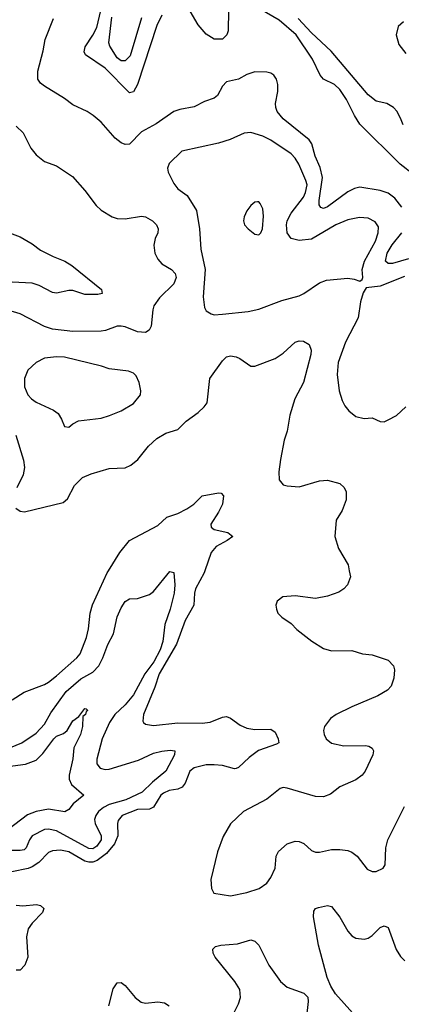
# Model space of a CAD drawing. Header units: inches. Extents: x 1552611 to 1694776, y 811966 to 917215.
# Tile 214 of 256: x 1582128 to 1584014, y 887857 to 892724. Entities that reach past the tile are written whole.
import ezdxf

# ---------------------------------------------------------------- set-up
doc = ezdxf.new("R2010")
doc.units = ezdxf.units.IN
doc.header["$MEASUREMENT"] = 0
doc.layers.add('B5888', color=7, linetype='Continuous')
doc.layers.add('B5889', color=7, linetype='Continuous')

msp = doc.modelspace()

# ---------------------------------------------------------------- linework, layer by layer
at = {"layer": 'B5888', "color": 5}
for points, elevation in [([(1582062.1, 889117.9), (1582138.3, 889150), (1582210, 889198), (1582250, 889241), (1582282.2, 889297.8), (1582357.5, 889402.5), (1582430, 889466.6), (1582490, 889499.6), (1582518.9, 889530), (1582539.4, 889570), (1582563.6, 889636.4), (1582591.1, 889688.9), (1582610, 889772), (1582630, 889817.1), (1582650, 889848.4), (1582670, 889861.6), (1582710, 889863.8), (1582770, 889883.1), (1582790, 889898.3), (1582870, 889997.1), (1582890, 889990.8), (1582895.3, 889930), (1582891.6, 889890), (1582871.1, 889810), (1582845.6, 889734.4), (1582835.3, 889650), (1582821.9, 889610), (1582790.6, 889550), (1582746, 889490), (1582690, 889386.8), (1582650, 889337.3), (1582598.8, 889290), (1582571.1, 889250), (1582534.8, 889170), (1582508.7, 889068.7), (1582510, 889044.9), (1582525.1, 889025.1), (1582550, 889017.6), (1582570, 889019.3), (1582715.8, 889064.2), (1582790, 889098), (1582830, 889108.2), (1582872.5, 889112.5), (1582894.8, 889110), (1582893.7, 889090), (1582850.2, 889010), (1582784.3, 888955.7), (1582733.6, 888906.4), (1582652, 888868), (1582570, 888844.9), (1582542.4, 888830), (1582518.2, 888810), (1582503.6, 888790), (1582498.3, 888770), (1582501.8, 888750), (1582531.4, 888690), (1582530.9, 888670), (1582510, 888638.2), (1582490, 888626.1), (1582470, 888627.7), (1582310, 888714.8), (1582270, 888723.4), (1582250, 888720.8), (1582190.1, 888689.9), (1582175.8, 888670), (1582159.1, 888630), (1582150, 888620.9), (1582130, 888616.6), (1582070, 888617.6)], 860), ([(1583042.6, 890000), (1583039.2, 889990), (1582997.6, 889910), (1582992, 889890), (1582988.8, 889830), (1582946.1, 889753.9), (1582902.5, 889637.5), (1582817, 889490), (1582795.9, 889424.1), (1582740.2, 889290), (1582737.1, 889257.1), (1582739.1, 889250), (1582750, 889242.4), (1582790, 889234.9), (1582910, 889248.2), (1583030, 889247), (1583070, 889252.1), (1583130, 889276.5), (1583150, 889280.2), (1583170, 889271.7), (1583217.3, 889237.3), (1583250, 889221.6), (1583290, 889216), (1583370, 889217.4), (1583390, 889203), (1583406, 889170), (1583408.5, 889150), (1583397.8, 889142.2), (1583308.5, 889111.5), (1583262.7, 889077.3), (1583210, 889026.8), (1583197.8, 889022.2), (1583190, 889020.2), (1583130, 889037.9), (1583090, 889041.5), (1583050, 889040.3), (1582990, 889025.6), (1582969.5, 889010), (1582945.3, 888950), (1582930.9, 888930), (1582910, 888921.3), (1582866.3, 888913.7), (1582839.1, 888900.9), (1582825.6, 888890), (1582789, 888831), (1582770, 888821.9), (1582710, 888820.1), (1582634, 888790), (1582614.5, 888765.5), (1582610.8, 888750), (1582613.4, 888690), (1582596.4, 888650), (1582557, 888603), (1582511.6, 888568.4), (1582490, 888559.9), (1582470, 888559.1), (1582450, 888564.9), (1582370, 888609.9), (1582330, 888618.2), (1582290, 888616.1), (1582270, 888607.4), (1582222.3, 888557.7), (1582190, 888536.2), (1582170, 888527.7), (1582088.6, 888511.4)], 880), ([(1582090, 889362.3), (1582150, 889399.6), (1582250, 889438.3), (1582270, 889450.2), (1582310, 889480.2), (1582409.8, 889570), (1582426.3, 889590), (1582458.1, 889670), (1582467.6, 889712.4), (1582476.3, 889790), (1582487.7, 889832.3), (1582561.1, 889990), (1582567.2, 890000)], 880), ([(1583757.1, 890000), (1583762.6, 889970), (1583748.5, 889930), (1583730.5, 889910), (1583705.4, 889894.6), (1583650, 889875.1), (1583590, 889863.5), (1583490, 889875.8), (1583428.7, 889871.3), (1583401, 889850), (1583394.8, 889830), (1583397.3, 889810), (1583404, 889790), (1583424, 889770), (1583470, 889739.1), (1583498, 889710), (1583571.4, 889651.4), (1583630, 889616.4), (1583670, 889604.4), (1583770, 889605.5), (1583822, 889590), (1583870, 889585.3), (1583950, 889558), (1583975.8, 889530), (1583980.3, 889510), (1583977.7, 889470), (1583964.6, 889430), (1583946.7, 889410), (1583898.8, 889381.2), (1583770, 889328.2), (1583693.1, 889290), (1583664.9, 889270), (1583634, 889230), (1583630.2, 889210), (1583632.9, 889190), (1583642.3, 889170), (1583670, 889147.8), (1583730, 889134.2), (1583836.8, 889136.8), (1583853.8, 889133.8), (1583870, 889123.7), (1583877.5, 889110), (1583874.2, 889090), (1583835.5, 889010), (1583820.2, 888990), (1583790, 888966.8), (1583710, 888932.3), (1583663.6, 888896.4), (1583630, 888882.3), (1583590, 888884.6), (1583450, 888926), (1583430, 888928), (1583416.1, 888923.9), (1583349.3, 888870.7), (1583234.6, 888810), (1583170.2, 888749.8), (1583132.9, 888687.1), (1583104.9, 888610), (1583073.2, 888473.2), (1583075.5, 888430), (1583087.1, 888407.1), (1583170, 888393.6), (1583250, 888409.4), (1583311.6, 888430), (1583350, 888456.5), (1583370, 888483.6), (1583390.9, 888530), (1583396.1, 888590), (1583407, 888613), (1583449.9, 888650.1), (1583490, 888663.3), (1583510, 888661.4), (1583532.4, 888652.4), (1583570, 888617.7), (1583590, 888608.3), (1583610, 888608.3), (1583670, 888621.5), (1583710, 888622.6), (1583750, 888617.3), (1583770, 888609.3), (1583796.9, 888590), (1583844.7, 888524.7), (1583870, 888514), (1583890, 888514.2), (1583925.4, 888530), (1583934.2, 888545.8), (1583938, 888630), (1583946.9, 888670), (1584030, 888834.6)], 920), ([(1582070, 889032.1), (1582156.4, 889043.6), (1582210, 889064.3), (1582243.1, 889096.9), (1582297, 889170), (1582310, 889181.7), (1582343.8, 889196.2), (1582363, 889210), (1582390, 889258), (1582419.7, 889280.3), (1582450, 889318.8), (1582456.8, 889316.8), (1582464.7, 889310), (1582455.9, 889304.1), (1582452.4, 889290), (1582440.7, 889279.3), (1582438.2, 889230), (1582428.2, 889190), (1582395.8, 889124.2), (1582390.1, 889070), (1582372.5, 888990), (1582372.8, 888970), (1582384.3, 888944.3), (1582444.9, 888890), (1582392.4, 888847.6), (1582370, 888819.5), (1582351.5, 888808.5), (1582270, 888821.1), (1582210, 888809.9), (1582166.9, 888793.1), (1582070, 888719)], 840), ([(1582110, 888346.3), (1582143.7, 888343.7), (1582210.4, 888350.4), (1582230, 888345), (1582247.6, 888330), (1582240.5, 888310), (1582190, 888258.5), (1582170.1, 888229.9), (1582160.9, 888190), (1582167.6, 888090), (1582153, 888050), (1582130, 888025.1), (1582110, 888025.6)], 880), ([(1583801.9, 887781.9), (1583689.5, 887909.5), (1583666.4, 887946.4), (1583647.2, 887990), (1583604.2, 888150), (1583579.5, 888290), (1583582.4, 888317.6), (1583589.9, 888330.1), (1583604.3, 888335.7), (1583650, 888346.2), (1583670, 888340.2), (1583710, 888287), (1583750, 888218.5), (1583770, 888195.8), (1583790, 888184.3), (1583830, 888179.6), (1583850, 888184.5), (1583870, 888196.8), (1583910, 888236.3), (1583930, 888244.9), (1583950, 888236.5), (1583988.7, 888128.7), (1584010, 888092.8), (1584032.5, 888072.5)], 880), ([(1583184.5, 887810), (1583210, 887859.1), (1583219.5, 887890), (1583216.4, 887930), (1583191.8, 887970), (1583094.5, 888090), (1583084, 888110), (1583083.1, 888130), (1583096.6, 888143.4), (1583122, 888150), (1583204.8, 888155.2), (1583270, 888175.7), (1583290, 888169.3), (1583310.1, 888150), (1583359.7, 888050), (1583417, 887970), (1583450, 887942.1), (1583532, 887912), (1583552.2, 887892.2), (1583554.4, 887870), (1583543.2, 887783.2)], 880), ([(1582568.4, 887850), (1582590, 887934), (1582610, 887962.4), (1582630, 887964.9), (1582650, 887950.2), (1582698.4, 887890), (1582727.9, 887867.9), (1582750, 887861.9), (1582810, 887868.4), (1582843.9, 887863.9), (1582866.7, 887850)], 880)]:
    msp.add_lwpolyline(points, dxfattribs=dict(at, elevation=elevation))
at = {"layer": 'B5889', "color": 5}
for points, elevation in [([(1582830, 892746.8), (1582805.1, 892694.9), (1582710, 892403.2), (1582690, 892368.4), (1582670, 892363.1), (1582550, 892485.2), (1582453.6, 892550), (1582445.9, 892565.9), (1582451, 892590), (1582490, 892647.8), (1582510, 892686.4), (1582528.3, 892770)], 880), ([(1582730, 892733.8), (1582674.3, 892545.7), (1582650, 892521.7), (1582630, 892521.2), (1582610, 892535.5), (1582572.9, 892592.9), (1582568.8, 892610), (1582583, 892737)], 860), ([(1583160.1, 892770), (1583158.1, 892670), (1583151.3, 892648.7), (1583130, 892628.5), (1583090, 892627.7), (1583050, 892652.5), (1583010, 892699.4), (1582970, 892766.4)], 880), ([(1584076.9, 891956.9), (1584009.3, 892010), (1583810, 892207.7), (1583783.4, 892250), (1583743.4, 892330), (1583710, 892379.1), (1583683.3, 892403.3), (1583630.4, 892430.4), (1583613, 892450), (1583576.1, 892530), (1583494.4, 892650), (1583410, 892722.6), (1583316.3, 892776.3)], 880), ([(1584017.4, 891797.4), (1583982.2, 891842.2), (1583950, 891866), (1583910, 891879.2), (1583810, 891895.8), (1583782.6, 891890), (1583750, 891873.5), (1583650, 891798.4), (1583630, 891790.7), (1583616.2, 891796.2), (1583608.9, 891808.9), (1583608.6, 891830), (1583624.5, 891944.5), (1583613.8, 891993.8), (1583588.8, 892050), (1583571.3, 892110), (1583558.9, 892130), (1583430, 892235), (1583400.7, 892270), (1583393.5, 892290), (1583392.4, 892310), (1583404.7, 892370), (1583404, 892404), (1583397.3, 892430), (1583384.7, 892450), (1583370, 892460.4), (1583350, 892465.3), (1583290, 892466), (1583250, 892453.2), (1583210, 892429.8), (1583150, 892416.5), (1583130, 892395.1), (1583105, 892350), (1583090, 892336.7), (1583040.7, 892319.3), (1582990, 892293.2), (1582919.3, 892280.7), (1582890.4, 892270), (1582802.4, 892210), (1582730.2, 892170), (1582670, 892108.5), (1582650, 892107.1), (1582630, 892116), (1582599.2, 892139.2), (1582530, 892218), (1582491.1, 892250), (1582461.3, 892270), (1582390, 892304.2), (1582350, 892334.6), (1582250, 892395.9), (1582230.5, 892410.5), (1582218.2, 892430), (1582217.5, 892470), (1582244, 892570), (1582253.6, 892626.4), (1582295.2, 892730)], 920), ([(1584024, 892204), (1584014, 892230), (1583993.1, 892270), (1583976, 892290), (1583942.7, 892310), (1583890, 892322), (1583850, 892352.9), (1583668.1, 892568.1), (1583570, 892658.9), (1583504.2, 892730)], 860), ([(1584025.5, 892714.5), (1583998.9, 892690), (1583989.6, 892650), (1584002.2, 892602.2), (1584037, 892557)], 860), ([(1582110, 892198.7), (1582145.6, 892165.6), (1582183.1, 892090), (1582210, 892055.8), (1582250, 892023.1), (1582310, 892002), (1582389.2, 891949.2), (1582450, 891880.3), (1582505.4, 891805.4), (1582530, 891782.4), (1582585.5, 891750), (1582610, 891740.8), (1582650, 891740.6), (1582730, 891752.6), (1582750.1, 891750.1), (1582783.7, 891730), (1582804.2, 891710), (1582812.4, 891690), (1582810.2, 891670), (1582798, 891642), (1582791, 891610), (1582795.3, 891570), (1582810, 891540.8), (1582830, 891517.8), (1582877.7, 891490), (1582896.3, 891470), (1582900.9, 891450), (1582890, 891419.2), (1582819.7, 891350), (1582791.7, 891310), (1582785.5, 891290), (1582777.9, 891210), (1582768.6, 891190), (1582750, 891177.5), (1582710, 891181.3), (1582650, 891205.6), (1582630, 891209.3), (1582610, 891208.5), (1582552.8, 891187.2), (1582530, 891184.5), (1582390, 891183.2), (1582290, 891194), (1582250, 891208.2), (1582130, 891270.5), (1582070, 891288.8)], 920), ([(1582043.1, 891683.1), (1582130.1, 891650.1), (1582190, 891617.1), (1582230, 891585), (1582293, 891553), (1582350.6, 891530.6), (1582385.7, 891510), (1582531.7, 891390), (1582535.3, 891370), (1582514.2, 891365.8), (1582450, 891366.5), (1582390, 891385.7), (1582370, 891385.9), (1582310, 891372.3), (1582290, 891375.7), (1582224.2, 891410), (1582190, 891421.6), (1581990, 891432.2)], 880), ([(1584050, 891541.9), (1583970, 891519.7), (1583950, 891518.5), (1583935.7, 891530), (1583944, 891570), (1583969, 891611), (1584017.6, 891670)], 920), ([(1584030, 891454.5), (1583910, 891407.6), (1583841.1, 891398.9), (1583826, 891374), (1583812, 891330), (1583801.3, 891250), (1583738.4, 891130), (1583702.6, 891030), (1583697.7, 890970), (1583707.4, 890890), (1583721.8, 890841.8), (1583735.4, 890815.4), (1583755.5, 890790), (1583790, 890762.4), (1583830, 890752.4), (1583870, 890755.5), (1583910, 890738.4), (1583930, 890737.1), (1583950, 890745.5), (1583990, 890768.2), (1584036.2, 890810)], 940), ([(1582108.2, 890310), (1582130, 890294.9), (1582152.2, 890292.2), (1582342.2, 890337.8), (1582364.5, 890355.5), (1582398.7, 890421.3), (1582438.4, 890461.6), (1582480.9, 890479.1), (1582570, 890505.5), (1582650, 890509.2), (1582677.6, 890522.4), (1582711.1, 890550), (1582764.4, 890615.6), (1582805.4, 890654.6), (1582850, 890680.7), (1582910, 890699.2), (1582950, 890740.3), (1583010, 890782.6), (1583039.7, 890810), (1583054.2, 890830), (1583067.3, 890950), (1583130, 891038.5), (1583150, 891056.9), (1583170, 891062.5), (1583197.6, 891057.6), (1583216, 891050), (1583270, 891011.5), (1583290, 891011.4), (1583391.3, 891050), (1583430, 891076.2), (1583490, 891130.2), (1583510, 891136.5), (1583530, 891135.6), (1583558.4, 891118.4), (1583569.2, 891090), (1583566.8, 891070), (1583531.3, 890930), (1583488.6, 890850), (1583463.9, 890770), (1583450.2, 890690), (1583434.6, 890645.4), (1583416.5, 890550), (1583408.2, 890490), (1583410.2, 890450.2), (1583430, 890425.3), (1583450, 890419.6), (1583510, 890414.7), (1583610, 890445.5), (1583650, 890448.4), (1583710, 890431.6), (1583731.9, 890411.9), (1583740.9, 890390), (1583741.1, 890350), (1583722, 890298), (1583692.7, 890250), (1583685.3, 890170), (1583703.6, 890110), (1583751.5, 890030), (1583757.1, 890000)], 920), ([(1582108.7, 890670), (1582147.5, 890547.5), (1582151.8, 890510), (1582145.4, 890474.6), (1582113.1, 890410)], 920), ([(1582567.2, 890000), (1582622.1, 890090), (1582670, 890149.2), (1582810, 890224), (1582854.9, 890265.1), (1582910, 890282.6), (1582954.2, 890305.8), (1582988.9, 890330), (1583030, 890370.2), (1583110, 890384.9), (1583123.4, 890383.4), (1583135.6, 890370), (1583130.8, 890330), (1583111, 890289), (1583072.3, 890230), (1583074.9, 890214.9), (1583090, 890204.3), (1583157.1, 890190), (1583181.1, 890170), (1583153.8, 890150), (1583099.3, 890120.7), (1583073.6, 890090), (1583042.6, 890000)], 880)]:
    msp.add_lwpolyline(points, dxfattribs=dict(at, elevation=elevation))
for points, elevation in [([(1583270, 892166.2), (1583237.1, 892162.9), (1583167.5, 892132.5), (1583110, 892114.2), (1582930, 892074.2), (1582867.2, 892012.8), (1582858.5, 891990), (1582861.8, 891970), (1582890, 891914.9), (1582910, 891888.9), (1582955.8, 891855.8), (1583001.4, 891781.4), (1583016.2, 891690), (1583024, 891590), (1583044.6, 891490), (1583034.4, 891354.4), (1583041.6, 891301.6), (1583050, 891285.5), (1583074.8, 891270), (1583090, 891265.5), (1583130, 891269.1), (1583258, 891282), (1583310, 891293.4), (1583423.1, 891336.9), (1583510, 891359.7), (1583532.6, 891370), (1583610, 891423.1), (1583643.9, 891436.1), (1583750, 891446.7), (1583782, 891442), (1583810, 891431.3), (1583820.4, 891439.6), (1583824, 891450), (1583821.3, 891490), (1583832.2, 891530), (1583886.5, 891630), (1583900.7, 891670), (1583900.9, 891700.9), (1583885.5, 891725.5), (1583850, 891743.5), (1583807.2, 891747.2), (1583750, 891735), (1583690, 891709.8), (1583570, 891639.3), (1583510, 891632), (1583470, 891643.1), (1583449.9, 891670), (1583446.4, 891710), (1583449.9, 891730), (1583470, 891767.7), (1583530, 891847.6), (1583541, 891870), (1583548.5, 891908.5), (1583543, 891930), (1583507.6, 892010), (1583490, 892039.8), (1583470, 892061.7), (1583370, 892129.1), (1583330, 892148.2)], 940), ([(1583304, 891824), (1583290, 891822.7), (1583270, 891806), (1583250, 891779.3), (1583237, 891750), (1583234.6, 891730), (1583239.6, 891710), (1583256.5, 891690), (1583290, 891663.5), (1583310, 891660.7), (1583320.4, 891670), (1583328.7, 891690), (1583333, 891753), (1583329.5, 891790), (1583316.2, 891816.2), (1583310, 891824)], 960), ([(1582310, 891057.1), (1582250, 891050.8), (1582210, 891029.7), (1582168.4, 890991.6), (1582151.6, 890950), (1582151.6, 890910), (1582168.8, 890870), (1582187, 890850), (1582210, 890834), (1582294.7, 890794.7), (1582317.3, 890777.3), (1582334.9, 890750), (1582350, 890713.4), (1582370, 890710.5), (1582390, 890726.4), (1582418.6, 890741.4), (1582530, 890753.7), (1582572.5, 890767.5), (1582630, 890790.4), (1582690, 890826.7), (1582724.5, 890870), (1582727, 890890), (1582718.4, 890930), (1582703.3, 890963.3), (1582690, 890977.2), (1582666.3, 890986.3), (1582570, 890997.6), (1582531.8, 891011.8), (1582350, 891055.7)], 940)]:
    msp.add_lwpolyline(points, close=True, dxfattribs=dict(at, elevation=elevation))

doc.saveas('drawing.dxf')
